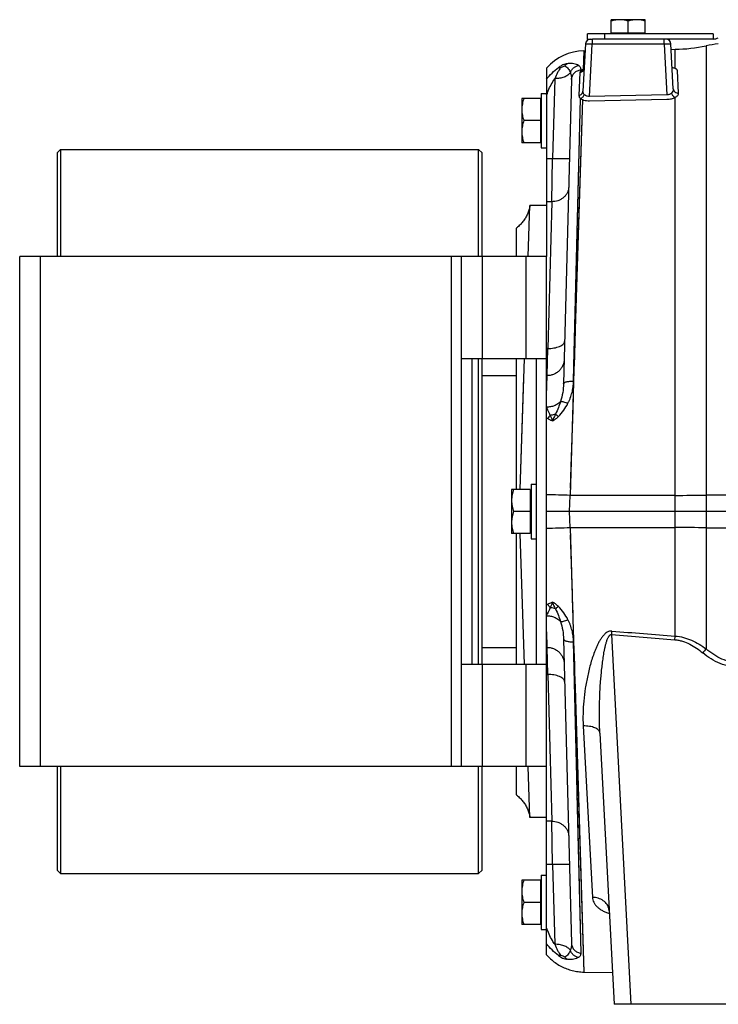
# Model space of a CAD drawing. Extents: x -1425 to 1181, y 8 to 1322.
# Tile 16 of 63: x -983 to -777, y 542 to 832. Entities that reach past the tile are written whole.
import ezdxf

# ---------------------------------------------------------------- set-up
doc = ezdxf.new("R2010")
doc.units = 0
doc.header["$LTSCALE"] = 65.395
for name, color, linetype in [('00164072_1', 7, 'CONTINUOUS'), ('00279921_1', 7, 'CONTINUOUS'), ('SG38_1', 7, 'CONTINUOUS')]:
    doc.layers.add(name, color=color, linetype=linetype)

msp = doc.modelspace()

# ---------------------------------------------------------------- linework, layer by layer
at = {"layer": '00164072_1', "color": 7, "linetype": 'CONTINUOUS'}
for p, q in [((-982.79, 612.48), (-982.79, 762.48)), ((-827.79, 762.48), (-982.79, 762.48)), ((-852.79, 612.48), (-852.79, 762.48)), ((-827.79, 718.17), (-827.79, 762.48)), ((-852.79, 732.48), (-827.79, 732.48)), ((-849.79, 732.48), (-849.79, 642.48)), ((-830.79, 642.48), (-830.79, 732.48)), ((-827.79, 612.48), (-827.79, 656.8)), ((-827.79, 642.48), (-852.79, 642.48)), ((-827.79, 612.48), (-982.79, 612.48))]:
    msp.add_line(p, q, dxfattribs=at)
at = {"layer": '00164072_1', "color": 9, "linetype": 'CONTINUOUS'}
for p, q in [((-976.79, 762.48), (-976.79, 612.48)), ((-855.79, 612.48), (-855.79, 762.48)), ((-846.79, 762.48), (-846.79, 732.48)), ((-833.79, 732.48), (-833.79, 762.48)), ((-846.79, 642.48), (-846.79, 612.48)), ((-833.79, 612.48), (-833.79, 642.48))]:
    msp.add_line(p, q, dxfattribs=at)
at = {"layer": '00279921_1', "color": 7, "linetype": 'CONTINUOUS'}
for p, q in [((-970.79, 793.98), (-971.79, 792.98)), ((-970.79, 793.98), (-970.79, 762.48)), ((-970.79, 793.98), (-847.79, 793.98)), ((-847.79, 762.48), (-847.79, 793.98)), ((-847.79, 793.98), (-846.79, 792.98)), ((-971.79, 792.98), (-971.79, 762.48)), ((-846.79, 762.48), (-846.79, 792.98)), ((-847.79, 642.48), (-847.79, 732.48)), ((-846.79, 642.48), (-846.79, 732.48)), ((-971.79, 612.48), (-971.79, 581.98)), ((-970.79, 612.48), (-970.79, 580.98)), ((-847.79, 580.98), (-847.79, 612.48)), ((-846.79, 581.98), (-846.79, 612.48)), ((-970.79, 580.98), (-971.79, 581.98)), ((-970.79, 580.98), (-847.79, 580.98)), ((-847.79, 580.98), (-846.79, 581.98))]:
    msp.add_line(p, q, dxfattribs=at)
at = {"layer": 'SG38_1', "color": 6, "linetype": 'CONTINUOUS'}
for p, q in [((-808.79, 828.18), (-808.79, 832.18)), ((-798.79, 832.18), (-808.79, 832.18)), ((-803.79, 828.18), (-803.79, 831.74)), ((-798.79, 828.18), (-798.79, 832.18)), ((-815.79, 826.48), (-815.79, 827.98)), ((-778.79, 827.98), (-815.79, 827.98)), ((-815.79, 826.48), (-814.87, 826.48)), ((-778.79, 826.48), (-814.33, 826.48)), ((-816.37, 825.06), (-817.1, 811.16)), ((-816.84, 823), (-816.48, 823.01)), ((-790.53, 811.85), (-791.22, 825.06)), ((-791.13, 823.45), (-789.98, 823.47)), ((-827.79, 817.96), (-827.79, 762.48)), ((-817.02, 817.36), (-817.02, 817.36)), ((-820.46, 814.62), (-822.81, 725.07)), ((-835.09, 808.98), (-835.09, 795.98)), ((-829.59, 808.98), (-835.09, 808.98)), ((-829.39, 810.48), (-829.39, 794.48)), ((-829.39, 810.48), (-827.79, 810.48)), ((-819.86, 725.84), (-817.85, 808.96)), ((-817.28, 808.66), (-819.86, 725.84)), ((-817.28, 808.66), (-819.06, 751.47)), ((-829.59, 802.48), (-834.51, 802.48)), ((-829.59, 795.98), (-835.09, 795.98)), ((-829.39, 794.48), (-827.79, 794.48)), ((-833.23, 762.48), (-832.71, 777.48)), ((-827.79, 777.48), (-832.71, 777.48)), ((-836.79, 770.82), (-836.79, 762.48)), ((-819.06, 751.47), (-819.72, 730.25)), ((-836.79, 732.48), (-836.79, 693.98)), ((-835.59, 693.98), (-834.26, 732.48)), ((-846.79, 727.48), (-836.79, 727.48)), ((-827.79, 727.48), (-827.62, 727.48)), ((-835.59, 693.98), (-834.45, 727.01)), ((-827.79, 656.8), (-827.79, 718.17)), ((-832.39, 695.48), (-832.39, 679.48)), ((-832.39, 695.48), (-830.79, 695.48)), ((-838.09, 693.98), (-838.09, 680.98)), ((-832.59, 693.98), (-838.09, 693.98)), ((-832.59, 687.48), (-837.51, 687.48)), ((-510.79, 687.48), (-827.79, 687.48)), ((-832.59, 680.98), (-838.09, 680.98)), ((-836.79, 680.98), (-836.79, 642.48)), ((-834.26, 642.48), (-835.59, 680.98)), ((-834.26, 642.48), (-835.59, 680.98)), ((-832.39, 679.48), (-830.79, 679.48)), ((-822.81, 649.9), (-820.46, 560.34)), ((-846.79, 647.48), (-836.79, 647.48)), ((-827.79, 647.48), (-827.62, 647.48)), ((-812.13, 622.3), (-807.95, 542.48)), ((-836.79, 612.48), (-836.79, 604.15)), ((-832.71, 597.48), (-833.23, 612.48)), ((-827.79, 557), (-827.79, 612.48)), ((-827.79, 597.48), (-832.71, 597.48)), ((-829.39, 580.48), (-829.39, 564.48)), ((-829.39, 580.48), (-827.79, 580.48)), ((-835.09, 578.98), (-835.09, 565.98)), ((-829.59, 578.98), (-835.09, 578.98)), ((-829.59, 572.48), (-834.51, 572.48)), ((-829.59, 565.98), (-835.09, 565.98)), ((-829.39, 564.48), (-827.79, 564.48)), ((-816.84, 551.96), (-808.44, 551.82)), ((-762.64, 542.48), (-807.95, 542.48))]:
    msp.add_line(p, q, dxfattribs=at)
at = {"layer": 'SG38_1', "color": 2, "linetype": 'CONTINUOUS'}
for p, q in [((-814.87, 826.48), (-814.86, 826.48)), ((-814.86, 826.48), (-814.37, 826.48)), ((-798.79, 828.18), (-808.79, 828.18)), ((-778.79, 827.98), (-778.79, 826.48)), ((-788.97, 810.57), (-789.34, 817.25)), ((-829.59, 808.98), (-829.59, 795.98)), ((-792.43, 810.06), (-815.18, 809.61)), ((-815.15, 808.32), (-792.41, 808.78)), ((-827.48, 735.46), (-827.79, 735.46)), ((-827.62, 727.46), (-827.48, 735.46)), ((-827.79, 721.52), (-827.62, 727.46)), ((-832.59, 693.98), (-832.59, 680.98)), ((-827.62, 647.51), (-827.79, 653.44)), ((-827.63, 647.81), (-827.63, 648.1)), ((-827.48, 639.5), (-827.62, 647.51)), ((-827.79, 639.5), (-827.48, 639.5)), ((-829.59, 578.98), (-829.59, 565.98))]:
    msp.add_line(p, q, dxfattribs=at)
at = {"layer": 'SG38_1', "color": 9, "linetype": 'CONTINUOUS'}
for p, q in [((-814.37, 826.48), (-814.37, 825.03)), ((-810.79, 827.98), (-810.79, 826.48)), ((-793.22, 825.03), (-793.22, 826.48)), ((-816.84, 823), (-817.01, 817.51)), ((-815.18, 809.61), (-814.37, 825.03)), ((-793.22, 825.03), (-814.37, 825.03)), ((-793.22, 825.03), (-792.43, 810.06)), ((-789.98, 817.81), (-789.98, 823.47)), ((-780.86, 824.47), (-780.86, 647.05)), ((-817.65, 817.24), (-817.64, 817.42)), ((-825.38, 814.83), (-826.07, 791.38)), ((-817.98, 816.69), (-818.28, 809.91)), ((-789.98, 650.83), (-789.98, 809.33)), ((-827.79, 791.38), (-826.07, 791.38)), ((-826.29, 778.63), (-826.07, 791.38)), ((-826.29, 778.63), (-827.79, 778.63)), ((-826.29, 778.63), (-827.48, 735.46)), ((-819.86, 725.77), (-820.9, 692.21)), ((-819.86, 725.77), (-820.11, 717.53)), ((-820.11, 717.53), (-820.37, 709.16)), ((-820.37, 709.16), (-820.64, 700.71)), ((-820.64, 700.71), (-820.83, 694.34)), ((-821.06, 687.48), (-820.9, 692.21)), ((-789.98, 692.23), (-820.9, 692.21)), ((-820.9, 682.76), (-821.06, 687.48)), ((-820.9, 682.76), (-819.86, 649.19)), ((-820.9, 682.76), (-789.98, 682.74)), ((-820.83, 680.63), (-820.57, 672.13)), ((-819.99, 653.3), (-819.86, 649.19)), ((-819.86, 649.13), (-819.79, 646.85)), ((-819.86, 649.13), (-816.84, 551.96)), ((-817.64, 557.55), (-819.86, 649.13)), ((-802.96, 542.48), (-808.66, 651.26)), ((-819.44, 631.69), (-819.7, 642.49)), ((-827.48, 639.5), (-826.29, 596.34)), ((-818.68, 600.27), (-819.44, 631.69)), ((-819.23, 629.12), (-819.04, 622.75)), ((-817.04, 624.37), (-814.3, 573.94)), ((-819.04, 622.75), (-816.84, 551.96)), ((-818.11, 576.73), (-818.68, 600.27)), ((-826.29, 596.34), (-827.79, 596.34)), ((-826.07, 583.59), (-826.29, 596.34)), ((-826.07, 583.59), (-827.79, 583.59)), ((-826.07, 583.59), (-825.38, 560.13)), ((-817.74, 561.33), (-818.11, 576.73))]:
    msp.add_line(p, q, dxfattribs=at)
at = {"layer": 'SG38_1', "color": 6, "linetype": 'CONTINUOUS'}
for points in [[(-816.95, 817.42), (-816.97, 817.41), (-816.98, 817.39), (-817, 817.38), (-817.01, 817.37), (-817.01, 817.36), (-817.02, 817.36)], [(-816.74, 818.02), (-816.74, 817.98), (-816.75, 817.92), (-816.76, 817.85), (-816.77, 817.8), (-816.79, 817.74), (-816.8, 817.69), (-816.82, 817.64), (-816.84, 817.6), (-816.86, 817.56), (-816.88, 817.53), (-816.9, 817.5), (-816.92, 817.47), (-816.94, 817.45), (-816.95, 817.42)], [(-819.86, 725.84), (-819.75, 730.28), (-817.85, 808.96)], [(-832.71, 777.48), (-832.73, 777.41), (-832.78, 777.1), (-832.85, 776.78), (-832.92, 776.47), (-833, 776.16), (-833.1, 775.86), (-833.2, 775.55), (-833.32, 775.25), (-833.44, 774.96), (-833.57, 774.67), (-833.71, 774.38), (-833.87, 774.1), (-834.03, 773.82), (-834.19, 773.55), (-834.37, 773.28), (-834.56, 773.02), (-834.75, 772.77), (-834.95, 772.52), (-835.16, 772.28), (-835.38, 772.04), (-835.61, 771.81), (-835.84, 771.59), (-836.08, 771.38), (-836.32, 771.18), (-836.58, 770.98), (-836.79, 770.82)], [(-836.79, 604.15), (-836.58, 603.99), (-836.32, 603.79), (-836.08, 603.58), (-835.84, 603.37), (-835.61, 603.15), (-835.38, 602.92), (-835.16, 602.69), (-834.95, 602.45), (-834.75, 602.2), (-834.56, 601.94), (-834.37, 601.68), (-834.19, 601.42), (-834.03, 601.14), (-833.87, 600.87), (-833.71, 600.59), (-833.57, 600.3), (-833.44, 600.01), (-833.32, 599.71), (-833.2, 599.41), (-833.1, 599.11), (-833, 598.8), (-832.92, 598.49), (-832.85, 598.18), (-832.78, 597.87), (-832.73, 597.55), (-832.71, 597.48)], [(-809.52, 570.48), (-809.52, 570.48), (-809.53, 570.49), (-809.53, 570.49), (-809.53, 570.48), (-809.51, 570.47), (-809.5, 570.44), (-809.48, 570.4), (-809.46, 570.34), (-809.44, 570.27), (-809.42, 570.19), (-809.4, 570.1), (-809.39, 570.01)], [(-809.41, 570.37), (-809.43, 570.39), (-809.46, 570.42), (-809.49, 570.45), (-809.51, 570.47), (-809.52, 570.48)], [(-827.79, 557), (-827.54, 556.72), (-827.24, 556.41), (-826.93, 556.11), (-826.62, 555.82), (-826.3, 555.54), (-825.97, 555.26), (-825.63, 555), (-825.28, 554.74), (-824.93, 554.5), (-824.57, 554.27), (-824.2, 554.04), (-823.83, 553.83), (-823.45, 553.63), (-823.06, 553.44), (-822.67, 553.25), (-822.28, 553.09), (-821.88, 552.93), (-821.47, 552.78), (-821.07, 552.65), (-820.66, 552.52), (-820.24, 552.41), (-819.82, 552.32), (-819.4, 552.23), (-818.98, 552.15), (-818.55, 552.09), (-818.13, 552.04), (-817.7, 552), (-817.27, 551.98), (-816.84, 551.96)]]:
    msp.add_lwpolyline(points, dxfattribs=at)
at = {"layer": 'SG38_1', "color": 9, "linetype": 'CONTINUOUS'}
for points in [[(-820.57, 672.13), (-820.37, 665.8), (-820.31, 663.7), (-820.24, 661.61), (-820.18, 659.52), (-820.11, 657.44), (-820.05, 655.36), (-819.99, 653.3)], [(-819.7, 642.49), (-819.76, 644.69), (-819.81, 646.91), (-819.86, 649.13)], [(-819.79, 646.85), (-819.64, 642.33), (-819.57, 640.09), (-819.5, 637.86), (-819.44, 635.65), (-819.23, 629.12)]]:
    msp.add_lwpolyline(points, dxfattribs=at)
at = {"layer": 'SG38_1', "color": 2, "linetype": 'CONTINUOUS'}
for points in [[(-827.69, 650.11), (-827.7, 650.46), (-827.72, 650.82), (-827.75, 652.05)], [(-827.65, 648.69), (-827.66, 648.93), (-827.67, 649.2), (-827.68, 649.48), (-827.69, 650.11)], [(-827.63, 648.1), (-827.64, 648.28), (-827.65, 648.69)]]:
    msp.add_lwpolyline(points, dxfattribs=at)
at = {"layer": 'SG38_1', "color": 6, "linetype": 'CONTINUOUS'}
for centre, radius, start, end in [((-814.87, 824.98), 1.5, 90, 177), ((-816.58, 808.01), 15, 91, 138.4053), ((-790.86, 873.46), 50, 271, 281.5308), ((-770.87, 775.48), 50, 97.3856, 101.5308)]:
    msp.add_arc(centre, radius, start, end, dxfattribs=at)
at = {"layer": 'SG38_1', "color": 2, "linetype": 'CONTINUOUS'}
for centre, radius, start, end in [((-792.72, 824.98), 1.5, 3, 89.9995), ((-778.79, 829.48), 3, 270, 300), ((-815.44, 811.66), 6.05, 103.6827, 105.026), ((-822.71, 711.85), 5.61, 135.7095, 148.2323), ((-817.29, 566.64), 12.03, 234.1254, 241.1488)]:
    msp.add_arc(centre, radius, start, end, dxfattribs=at)
at = {"layer": 'SG38_1', "color": 9, "linetype": 'CONTINUOUS'}
for centre, radius, start, end in [((-817.58, 732), 19.84, 239.0085, 240.0562), ((-834.05, 316.84), 375.6, 87.9937, 89.0457), ((-790.77, 2088.6), 1396.37, 270.03238, 270.40668), ((-770.88, -721.46), 1413.76, 89.99936, 90.40442), ((-834.7, 1083.16), 400.64, 270.9872, 271.9735), ((-790.83, -727.81), 1410.55, 89.5952, 89.96574), ((-770.93, 2082.1), 1399.43, 269.5935, 270.00271), ((-817.51, 642.86), 19.97, 119.9437, 120.9844), ((-409.35, 5595.23), 4959.03, 265.38241, 265.59784), ((-411.37, 5404.93), 4770.23, 265.22259, 265.4466), ((-673.03, 555.04), 141.75, 139.5259, 140.1523), ((-812.92, 569.82), 3.53, 10.8411, 11.1398), ((-812.92, 569.82), 3.53, 9.315, 10.8415), ((-812.91, 569.83), 3.52, 3.0043, 10.8404)]:
    msp.add_arc(centre, radius, start, end, dxfattribs=at)
at = {"layer": 'SG38_1', "color": 6, "linetype": 'CONTINUOUS'}
for points, knots in [([(-806.29, 832.18), (-806.72, 832.18), (-807.57, 832.1), (-808.39, 831.87), (-808.79, 831.74)], [0, 0, 0, 0, 0.49812, 1, 1, 1, 1]), ([(-803.79, 831.74), (-804.2, 831.87), (-805.02, 832.1), (-805.87, 832.18), (-806.29, 832.18)], [0, 0, 0, 0, 0.50188, 1, 1, 1, 1]), ([(-801.29, 832.18), (-801.72, 832.18), (-802.57, 832.1), (-803.39, 831.87), (-803.79, 831.74)], [0, 0, 0, 0, 0.49812, 1, 1, 1, 1]), ([(-798.79, 831.74), (-799.2, 831.87), (-800.02, 832.1), (-800.87, 832.18), (-801.29, 832.18)], [0, 0, 0, 0, 0.50188, 1, 1, 1, 1]), ([(-834.51, 808.98), (-834.69, 808.46), (-834.98, 807.39), (-835.09, 806.28), (-835.09, 805.73)], [0, 0, 0, 0, 0.501883, 1, 1, 1, 1]), ([(-835.09, 805.73), (-835.09, 805.18), (-834.98, 804.08), (-834.69, 803.01), (-834.51, 802.48)], [0, 0, 0, 0, 0.498117, 1, 1, 1, 1]), ([(-834.51, 802.48), (-834.69, 801.96), (-834.98, 800.89), (-835.09, 799.78), (-835.09, 799.23)], [0, 0, 0, 0, 0.501883, 1, 1, 1, 1]), ([(-835.09, 799.23), (-835.09, 798.68), (-834.98, 797.58), (-834.69, 796.51), (-834.51, 795.98)], [0, 0, 0, 0, 0.498117, 1, 1, 1, 1]), ([(-837.51, 693.98), (-837.69, 693.46), (-837.98, 692.39), (-838.09, 691.28), (-838.09, 690.73)], [0, 0, 0, 0, 0.501883, 1, 1, 1, 1]), ([(-838.09, 690.73), (-838.09, 690.18), (-837.98, 689.08), (-837.69, 688.01), (-837.51, 687.48)], [0, 0, 0, 0, 0.498117, 1, 1, 1, 1]), ([(-837.51, 687.48), (-837.69, 686.96), (-837.98, 685.89), (-838.09, 684.78), (-838.09, 684.23)], [0, 0, 0, 0, 0.501883, 1, 1, 1, 1]), ([(-838.09, 684.23), (-838.09, 683.68), (-837.98, 682.58), (-837.69, 681.51), (-837.51, 680.98)], [0, 0, 0, 0, 0.498117, 1, 1, 1, 1]), ([(-834.51, 578.98), (-834.69, 578.46), (-834.98, 577.39), (-835.09, 576.28), (-835.09, 575.73)], [0, 0, 0, 0, 0.501883, 1, 1, 1, 1]), ([(-835.09, 575.73), (-835.09, 575.18), (-834.98, 574.08), (-834.69, 573.01), (-834.51, 572.48)], [0, 0, 0, 0, 0.498117, 1, 1, 1, 1]), ([(-834.51, 572.48), (-834.69, 571.96), (-834.98, 570.89), (-835.09, 569.78), (-835.09, 569.23)], [0, 0, 0, 0, 0.501883, 1, 1, 1, 1]), ([(-835.09, 569.23), (-835.09, 568.68), (-834.98, 567.58), (-834.69, 566.51), (-834.51, 565.98)], [0, 0, 0, 0, 0.498117, 1, 1, 1, 1])]:
    msp.add_open_spline(points, degree=3, knots=knots, dxfattribs=at)
at = {"layer": 'SG38_1', "color": 9, "linetype": 'CONTINUOUS'}
for points, knots in [([(-816.37, 825.06), (-816.37, 825.06), (-816.36, 825.06), (-816.36, 825.07), (-816.34, 825.07), (-816.32, 825.07), (-816.28, 825.07), (-816.21, 825.08), (-816.13, 825.08), (-816.03, 825.08), (-815.91, 825.08), (-815.73, 825.07), (-815.47, 825.07), (-815.12, 825.06), (-814.75, 825.05), (-814.5, 825.04), (-814.37, 825.03)], [0, 0, 0, 0, 0.001768, 0.005606, 0.01175, 0.020233, 0.044187, 0.077294, 0.119255, 0.169676, 0.228076, 0.293898, 0.445218, 0.617845, 0.805164, 1, 1, 1, 1]), ([(-793.22, 825.03), (-793.09, 825.04), (-792.83, 825.05), (-792.46, 825.06), (-792.12, 825.07), (-791.86, 825.07), (-791.68, 825.08), (-791.56, 825.08), (-791.46, 825.08), (-791.38, 825.08), (-791.31, 825.07), (-791.27, 825.07), (-791.24, 825.07), (-791.23, 825.07), (-791.22, 825.06), (-791.22, 825.06), (-791.22, 825.06)], [0, 0, 0, 0, 0.194836, 0.382156, 0.554782, 0.706102, 0.771924, 0.830325, 0.880745, 0.922707, 0.955814, 0.979767, 0.98825, 0.994394, 0.998232, 1, 1, 1, 1]), ([(-827.79, 814.68), (-827.3, 815.32), (-826.24, 816.54), (-825, 817.6), (-824.34, 818.08)], [0, 0, 0, 0, 0.498299, 1, 1, 1, 1]), ([(-823.73, 818.07), (-823.87, 817.85), (-824.16, 817.38), (-824.73, 816.32), (-825.13, 815.44), (-825.38, 814.83)], [0, 0, 0, 0, 0.212231, 0.453259, 1, 1, 1, 1]), ([(-822.41, 818.63), (-822.23, 818.52), (-821.88, 818.25), (-821.3, 817.6), (-820.98, 817.01), (-820.81, 816.6)], [0, 0, 0, 0, 0.246364, 0.496164, 1, 1, 1, 1]), ([(-818.41, 818.69), (-818.6, 818.81), (-819.04, 819.02), (-819.8, 819.22), (-820.71, 819.31), (-821.36, 819.27), (-821.71, 819.22)], [0, 0, 0, 0, 0.195731, 0.424522, 0.690481, 1, 1, 1, 1]), ([(-820.81, 816.6), (-820.72, 816.86), (-820.47, 817.37), (-819.92, 818), (-819.22, 818.46), (-818.68, 818.64), (-818.41, 818.69)], [0, 0, 0, 0, 0.25084, 0.502458, 0.752754, 1, 1, 1, 1]), ([(-820.46, 814.62), (-820.46, 814.98), (-820.29, 815.69), (-819.67, 816.6), (-818.74, 817.22), (-818.01, 817.4), (-817.64, 817.42)], [0, 0, 0, 0, 0.24539, 0.493397, 0.745209, 1, 1, 1, 1]), ([(-817.64, 817.42), (-817.64, 817.53), (-817.67, 817.78), (-817.82, 818.12), (-818.07, 818.43), (-818.29, 818.61), (-818.41, 818.69)], [0, 0, 0, 0, 0.229746, 0.463433, 0.715982, 1, 1, 1, 1]), ([(-817.98, 816.69), (-817.79, 816.72), (-817.39, 816.86), (-817.08, 817.15), (-816.97, 817.33)], [0, 0, 0, 0, 0.490866, 1, 1, 1, 1]), ([(-817.65, 817.24), (-817.75, 817.17), (-817.9, 817), (-817.98, 816.78), (-817.98, 816.69)], [0, 0, 0, 0, 0.557774, 1, 1, 1, 1]), ([(-816.97, 817.33), (-816.9, 817.42), (-816.8, 817.63), (-816.75, 817.86), (-816.74, 817.97)], [0, 0, 0, 0, 0.51379, 1, 1, 1, 1]), ([(-827.79, 809.94), (-827.65, 810.38), (-827.03, 812.09), (-826.16, 813.72), (-825.38, 814.83)], [0, 0, 0, 0, 0.255794, 1, 1, 1, 1]), ([(-820.81, 816.6), (-821.02, 816.32), (-821.43, 815.94), (-822.08, 815.54), (-822.88, 815.18), (-823.99, 814.89), (-824.91, 814.82), (-825.38, 814.83)], [0, 0, 0, 0, 0.205831, 0.324479, 0.452125, 0.724579, 1, 1, 1, 1]), ([(-820.81, 816.6), (-820.75, 816.45), (-820.64, 816.13), (-820.49, 815.47), (-820.46, 814.96), (-820.46, 814.62)], [0, 0, 0, 0, 0.24545, 0.493337, 1, 1, 1, 1]), ([(-790.53, 811.85), (-790.52, 811.62), (-790.6, 811.14), (-790.88, 810.75), (-791.06, 810.58)], [0, 0, 0, 0, 0.481783, 1, 1, 1, 1]), ([(-818.28, 809.91), (-818.29, 809.82), (-818.28, 809.65), (-818.2, 809.41), (-818.05, 809.17), (-817.92, 809.03), (-817.85, 808.96)], [0, 0, 0, 0, 0.232398, 0.466093, 0.716173, 1, 1, 1, 1]), ([(-818.28, 809.91), (-818.13, 809.93), (-817.82, 810.04), (-817.5, 810.28), (-817.3, 810.53), (-817.16, 810.79), (-817.1, 811.01), (-817.1, 811.16)], [0, 0, 0, 0, 0.253703, 0.514037, 0.642219, 0.766771, 1, 1, 1, 1]), ([(-816.74, 810.2), (-816.8, 810.27), (-816.91, 810.41), (-817.04, 810.65), (-817.1, 810.9), (-817.1, 811.07), (-817.1, 811.16)], [0, 0, 0, 0, 0.266297, 0.512883, 0.753701, 1, 1, 1, 1]), ([(-789.98, 809.33), (-789.83, 809.41), (-789.55, 809.58), (-789.21, 809.89), (-789.04, 810.18), (-788.98, 810.41), (-788.97, 810.52), (-788.97, 810.57)], [0, 0, 0, 0, 0.314402, 0.579756, 0.802668, 0.903246, 1, 1, 1, 1]), ([(-826.07, 791.38), (-825.77, 791.37), (-825.15, 791.35), (-824.24, 791.34), (-823.5, 791.33), (-822.93, 791.33), (-822.55, 791.33), (-822.21, 791.34), (-821.9, 791.34), (-821.65, 791.35), (-821.44, 791.36), (-821.28, 791.37), (-821.17, 791.39), (-821.11, 791.4), (-821.08, 791.41), (-821.07, 791.42), (-821.07, 791.42)], [0, 0, 0, 0, 0.181577, 0.367284, 0.54598, 0.628872, 0.705523, 0.774623, 0.835185, 0.886412, 0.927941, 0.959621, 0.98172, 0.994732, 0.998159, 1, 1, 1, 1]), ([(-821.29, 782.92), (-821.3, 782.65), (-821.37, 782.1), (-821.66, 781.29), (-822.13, 780.52), (-822.79, 779.83), (-823.58, 779.28), (-824.73, 778.77), (-825.68, 778.62), (-826.29, 778.63)], [0, 0, 0, 0, 0.110068, 0.227538, 0.35184, 0.481606, 0.614519, 0.747515, 1, 1, 1, 1]), ([(-827.48, 735.46), (-827.18, 735.46), (-826.57, 735.47), (-825.65, 735.57), (-824.78, 735.76), (-823.99, 736.03), (-823.34, 736.37), (-822.85, 736.77), (-822.56, 737.21), (-822.48, 737.52), (-822.48, 737.66)], [0, 0, 0, 0, 0.15375, 0.311913, 0.466829, 0.610437, 0.736219, 0.84117, 0.927039, 1, 1, 1, 1]), ([(-822.62, 732.32), (-822.63, 732.02), (-822.7, 731.41), (-822.98, 730.5), (-823.46, 729.62), (-824.11, 728.85), (-824.9, 728.22), (-825.78, 727.77), (-826.7, 727.51), (-827.32, 727.46), (-827.62, 727.46)], [0, 0, 0, 0, 0.11685, 0.240443, 0.368975, 0.500121, 0.631251, 0.759737, 0.883254, 1, 1, 1, 1]), ([(-822.81, 725.07), (-822.83, 724.2), (-823.01, 722.44), (-823.41, 720.73), (-823.69, 719.88)], [0, 0, 0, 0, 0.49413, 1, 1, 1, 1]), ([(-822.81, 725.07), (-822.81, 725.09), (-822.8, 725.15), (-822.75, 725.23), (-822.68, 725.31), (-822.53, 725.42), (-822.29, 725.54), (-821.92, 725.65), (-821.48, 725.74), (-820.98, 725.8), (-820.43, 725.84), (-820.05, 725.84), (-819.86, 725.84)], [0, 0, 0, 0, 0.026035, 0.054648, 0.087746, 0.126444, 0.22229, 0.342834, 0.48552, 0.646177, 0.819615, 1, 1, 1, 1]), ([(-821.51, 719.32), (-821.37, 719.57), (-821.14, 720.08), (-820.82, 720.87), (-820.55, 721.67), (-820.24, 722.75), (-820.03, 723.84), (-819.91, 724.95), (-819.87, 725.5), (-819.86, 725.78)], [0, 0, 0, 0, 0.126709, 0.252834, 0.378432, 0.50354, 0.752415, 0.876361, 1, 1, 1, 1]), ([(-819.86, 725.77), (-819.86, 725.78), (-819.87, 725.8), (-819.87, 725.83), (-819.86, 725.84)], [0, 0, 0, 0, 0.504777, 1, 1, 1, 1]), ([(-823.69, 719.88), (-823.92, 719.6), (-824.49, 719.1), (-825.52, 718.56), (-826.64, 718.24), (-827.41, 718.17), (-827.79, 718.17)], [0, 0, 0, 0, 0.239376, 0.493734, 0.751563, 1, 1, 1, 1]), ([(-823.69, 719.88), (-823.88, 719.26), (-824.34, 717.99), (-824.87, 716.75), (-825.16, 716.11)], [0, 0, 0, 0, 0.483086, 1, 1, 1, 1]), ([(-824.35, 715.4), (-823.77, 715.97), (-822.72, 717.22), (-821.88, 718.6), (-821.51, 719.32)], [0, 0, 0, 0, 0.501599, 1, 1, 1, 1]), ([(-823.69, 719.88), (-823.63, 719.89), (-823.51, 719.88), (-823.21, 719.84), (-822.77, 719.74), (-822.16, 719.56), (-821.73, 719.41), (-821.51, 719.32)], [0, 0, 0, 0, 0.073269, 0.164168, 0.394663, 0.679042, 1, 1, 1, 1]), ([(-827.79, 717.97), (-827.7, 717.79), (-827.34, 717.06), (-826.98, 716.33), (-826.73, 715.76)], [0, 0, 0, 0, 0.247154, 1, 1, 1, 1]), ([(-825.16, 716.11), (-825.28, 716.07), (-825.79, 715.91), (-826.32, 715.81), (-826.73, 715.76)], [0, 0, 0, 0, 0.243902, 1, 1, 1, 1]), ([(-824.35, 659.57), (-824.61, 659.82), (-825.02, 660.18), (-825.6, 660.57), (-825.9, 660.72), (-826.04, 660.78)], [0, 0, 0, 0, 0.524809, 0.774247, 1, 1, 1, 1]), ([(-825.16, 658.85), (-825.23, 659.01), (-825.39, 659.33), (-825.63, 659.8), (-825.82, 660.2), (-825.95, 660.53), (-826.01, 660.7), (-826.04, 660.78)], [0, 0, 0, 0, 0.248135, 0.497339, 0.747935, 0.873802, 1, 1, 1, 1]), ([(-826.73, 659.2), (-826.81, 659.01), (-827.16, 658.27), (-827.52, 657.54), (-827.79, 656.99)], [0, 0, 0, 0, 0.251452, 1, 1, 1, 1]), ([(-825.16, 658.85), (-825.28, 658.9), (-825.79, 659.05), (-826.32, 659.15), (-826.73, 659.2)], [0, 0, 0, 0, 0.238654, 1, 1, 1, 1]), ([(-824.35, 659.57), (-824.42, 659.5), (-824.69, 659.27), (-824.96, 659.03), (-825.16, 658.85)], [0, 0, 0, 0, 0.275527, 1, 1, 1, 1]), ([(-825.16, 658.85), (-824.87, 658.22), (-824.34, 656.98), (-823.88, 655.7), (-823.69, 655.08)], [0, 0, 0, 0, 0.516915, 1, 1, 1, 1]), ([(-821.51, 655.65), (-821.88, 656.36), (-822.72, 657.75), (-823.77, 659), (-824.35, 659.57)], [0, 0, 0, 0, 0.498397, 1, 1, 1, 1]), ([(-827.79, 656.8), (-827.41, 656.8), (-826.64, 656.73), (-825.52, 656.41), (-824.49, 655.87), (-823.92, 655.36), (-823.69, 655.08)], [0, 0, 0, 0, 0.248437, 0.506266, 0.760624, 1, 1, 1, 1]), ([(-823.69, 655.08), (-823.63, 655.08), (-823.51, 655.08), (-823.21, 655.12), (-822.77, 655.22), (-822.16, 655.4), (-821.73, 655.56), (-821.51, 655.65)], [0, 0, 0, 0, 0.07327, 0.164169, 0.394663, 0.679042, 1, 1, 1, 1]), ([(-823.69, 655.08), (-823.41, 654.24), (-823.01, 652.52), (-822.83, 650.77), (-822.81, 649.9)], [0, 0, 0, 0, 0.50587, 1, 1, 1, 1]), ([(-819.86, 649.19), (-819.87, 649.47), (-819.91, 650.02), (-820.03, 651.13), (-820.24, 652.22), (-820.55, 653.3), (-820.82, 654.1), (-821.14, 654.88), (-821.38, 655.39), (-821.51, 655.65)], [0, 0, 0, 0, 0.123639, 0.247582, 0.496455, 0.621564, 0.747161, 0.873289, 1, 1, 1, 1]), ([(-808.57, 652.3), (-808.74, 652.31), (-809.08, 652.3), (-809.58, 652.17), (-810.04, 651.94), (-810.58, 651.55), (-811.17, 650.95), (-811.77, 650.15), (-812.29, 649.31), (-812.74, 648.43), (-813.16, 647.54), (-813.66, 646.33), (-814.22, 644.8), (-814.79, 642.94), (-815.29, 641.07), (-815.73, 639.2), (-816.1, 637.33), (-816.52, 634.84), (-816.91, 631.74), (-817.13, 628.04), (-817.11, 625.58), (-817.04, 624.37)], [0, 0, 0, 0, 0.016657, 0.033263, 0.049792, 0.066241, 0.098903, 0.131388, 0.163735, 0.195967, 0.228096, 0.26013, 0.323919, 0.387351, 0.450423, 0.513125, 0.575444, 0.637369, 0.75997, 0.880858, 1, 1, 1, 1]), ([(-808.66, 651.26), (-808.65, 651.35), (-808.62, 651.7), (-808.59, 652.04), (-808.57, 652.3)], [0, 0, 0, 0, 0.252664, 1, 1, 1, 1]), ([(-822.81, 649.9), (-822.81, 649.87), (-822.8, 649.81), (-822.75, 649.73), (-822.68, 649.65), (-822.53, 649.55), (-822.28, 649.43), (-821.92, 649.32), (-821.48, 649.23), (-820.97, 649.16), (-820.43, 649.13), (-820.05, 649.13), (-819.86, 649.13)], [0, 0, 0, 0, 0.026053, 0.054678, 0.087782, 0.126483, 0.222331, 0.342876, 0.48556, 0.646212, 0.819637, 1, 1, 1, 1]), ([(-819.86, 649.13), (-819.87, 649.14), (-819.86, 649.16), (-819.86, 649.18), (-819.86, 649.19)], [0, 0, 0, 0, 0.496666, 1, 1, 1, 1]), ([(-812.13, 622.3), (-812.2, 623.53), (-812.28, 625.98), (-812.28, 629.68), (-812.17, 633.38), (-811.99, 636.47), (-811.79, 638.95), (-811.61, 640.81), (-811.4, 642.67), (-811.19, 644.21), (-811, 645.45), (-810.84, 646.37), (-810.65, 647.29), (-810.48, 648.06), (-810.32, 648.66), (-810.19, 649.12), (-810.05, 649.56), (-809.89, 650), (-809.73, 650.36), (-809.57, 650.64), (-809.45, 650.84), (-809.3, 651.02), (-809.12, 651.18), (-808.9, 651.28), (-808.74, 651.28), (-808.66, 651.26)], [0, 0, 0, 0, 0.12341, 0.24733, 0.371732, 0.496583, 0.559167, 0.62185, 0.684629, 0.747499, 0.778968, 0.810458, 0.841971, 0.873504, 0.88928, 0.905062, 0.920851, 0.936647, 0.952451, 0.960361, 0.968277, 0.976199, 0.984129, 0.992062, 1, 1, 1, 1]), ([(-790.07, 649.75), (-790.06, 649.84), (-790.03, 650.2), (-790.01, 650.56), (-789.98, 650.83)], [0, 0, 0, 0, 0.25302, 1, 1, 1, 1]), ([(-790.07, 649.75), (-789.69, 649.72), (-788.93, 649.61), (-787.45, 649.24), (-785.67, 648.5), (-783.68, 647.3), (-782.46, 646.36), (-781.86, 645.86)], [0, 0, 0, 0, 0.124044, 0.248302, 0.497528, 0.748169, 1, 1, 1, 1]), ([(-789.98, 650.83), (-789.15, 650.77), (-787.5, 650.49), (-785.14, 649.64), (-782.92, 648.47), (-781.53, 647.54), (-780.86, 647.05)], [0, 0, 0, 0, 0.249854, 0.499817, 0.749877, 1, 1, 1, 1]), ([(-827.62, 647.51), (-827.32, 647.51), (-826.7, 647.45), (-825.78, 647.19), (-824.9, 646.74), (-824.11, 646.11), (-823.46, 645.34), (-822.98, 644.47), (-822.7, 643.56), (-822.63, 642.94), (-822.62, 642.64)], [0, 0, 0, 0, 0.116747, 0.240265, 0.368752, 0.499882, 0.631027, 0.759558, 0.88315, 1, 1, 1, 1]), ([(-770.87, 642.93), (-771.78, 642.93), (-773.62, 643.13), (-776.25, 643.98), (-778.69, 645.31), (-780.17, 646.44), (-780.86, 647.05)], [0, 0, 0, 0, 0.24847, 0.497687, 0.748143, 1, 1, 1, 1]), ([(-770.87, 641.58), (-771.87, 641.58), (-773.88, 641.78), (-776.77, 642.67), (-779.46, 644.04), (-781.09, 645.22), (-781.86, 645.86)], [0, 0, 0, 0, 0.249963, 0.499948, 0.749963, 1, 1, 1, 1]), ([(-822.48, 637.3), (-822.48, 637.45), (-822.56, 637.76), (-822.85, 638.19), (-823.34, 638.59), (-823.99, 638.94), (-824.78, 639.21), (-825.65, 639.4), (-826.57, 639.5), (-827.18, 639.51), (-827.48, 639.5)], [0, 0, 0, 0, 0.072961, 0.15883, 0.26378, 0.389561, 0.533168, 0.688085, 0.846249, 1, 1, 1, 1]), ([(-812.13, 622.3), (-812.14, 622.38), (-812.16, 622.53), (-812.27, 622.83), (-812.54, 623.19), (-813.02, 623.55), (-813.63, 623.86), (-814.37, 624.11), (-815.2, 624.28), (-816.1, 624.37), (-816.72, 624.38), (-817.04, 624.37)], [0, 0, 0, 0, 0.038885, 0.079019, 0.166904, 0.269781, 0.389571, 0.525505, 0.675082, 0.834685, 1, 1, 1, 1]), ([(-826.29, 596.34), (-825.68, 596.34), (-824.73, 596.19), (-823.58, 595.68), (-822.79, 595.13), (-822.13, 594.45), (-821.66, 593.68), (-821.37, 592.86), (-821.3, 592.31), (-821.29, 592.05)], [0, 0, 0, 0, 0.252485, 0.385481, 0.518394, 0.64816, 0.772462, 0.889932, 1, 1, 1, 1]), ([(-821.07, 583.55), (-821.07, 583.55), (-821.08, 583.56), (-821.11, 583.57), (-821.17, 583.58), (-821.28, 583.59), (-821.44, 583.6), (-821.65, 583.61), (-821.9, 583.62), (-822.21, 583.63), (-822.55, 583.63), (-822.93, 583.63), (-823.5, 583.63), (-824.24, 583.63), (-825.15, 583.61), (-825.77, 583.6), (-826.07, 583.59)], [0, 0, 0, 0, 0.001841, 0.005268, 0.018279, 0.040378, 0.072057, 0.113586, 0.164813, 0.225375, 0.294475, 0.371126, 0.454018, 0.632715, 0.818422, 1, 1, 1, 1]), ([(-814.3, 573.94), (-814.29, 573.69), (-814.21, 573.2), (-813.93, 572.48), (-813.51, 571.8), (-812.93, 571.16), (-812.22, 570.57), (-811.37, 570.03), (-810.41, 569.56), (-809.71, 569.3), (-809.35, 569.18)], [0, 0, 0, 0, 0.100903, 0.204478, 0.3136, 0.430619, 0.557204, 0.694266, 0.842039, 1, 1, 1, 1]), ([(-809.45, 570.5), (-809.5, 570.74), (-809.65, 571.22), (-810.01, 571.88), (-810.5, 572.48), (-811.33, 573.17), (-812.6, 573.78), (-813.73, 573.94), (-814.3, 573.94)], [0, 0, 0, 0, 0.114431, 0.231136, 0.351069, 0.474742, 0.732205, 1, 1, 1, 1]), ([(-825.38, 560.13), (-825.64, 560.5), (-826.63, 562.03), (-827.37, 563.72), (-827.79, 565.03)], [0, 0, 0, 0, 0.245459, 1, 1, 1, 1]), ([(-824.34, 556.89), (-825, 557.36), (-826.24, 558.42), (-827.3, 559.65), (-827.79, 560.29)], [0, 0, 0, 0, 0.501699, 1, 1, 1, 1]), ([(-820.81, 558.37), (-821.03, 558.66), (-821.46, 559.06), (-822.14, 559.46), (-822.95, 559.81), (-824.04, 560.08), (-824.94, 560.14), (-825.38, 560.13)], [0, 0, 0, 0, 0.216533, 0.338933, 0.468421, 0.737306, 1, 1, 1, 1]), ([(-825.38, 560.13), (-825.13, 559.52), (-824.73, 558.65), (-824.16, 557.58), (-823.87, 557.11), (-823.73, 556.9)], [0, 0, 0, 0, 0.546741, 0.787769, 1, 1, 1, 1]), ([(-820.46, 560.34), (-820.46, 560), (-820.49, 559.49), (-820.64, 558.83), (-820.75, 558.52), (-820.81, 558.37)], [0, 0, 0, 0, 0.506687, 0.754562, 1, 1, 1, 1]), ([(-820.46, 560.34), (-820.46, 559.99), (-820.29, 559.27), (-819.67, 558.37), (-818.74, 557.74), (-818.01, 557.57), (-817.64, 557.55)], [0, 0, 0, 0, 0.245393, 0.4934, 0.74521, 1, 1, 1, 1]), ([(-820.81, 558.37), (-820.98, 557.96), (-821.3, 557.37), (-821.88, 556.72), (-822.23, 556.45), (-822.41, 556.33)], [0, 0, 0, 0, 0.503835, 0.753637, 1, 1, 1, 1]), ([(-818.41, 556.28), (-818.6, 556.16), (-819.04, 555.95), (-819.8, 555.74), (-820.71, 555.66), (-821.36, 555.7), (-821.71, 555.74)], [0, 0, 0, 0, 0.195737, 0.424524, 0.69053, 1, 1, 1, 1]), ([(-818.41, 556.28), (-818.68, 556.33), (-819.22, 556.5), (-819.92, 556.96), (-820.47, 557.6), (-820.72, 558.1), (-820.81, 558.37)], [0, 0, 0, 0, 0.247247, 0.497543, 0.749161, 1, 1, 1, 1]), ([(-818.41, 556.28), (-818.29, 556.36), (-818.07, 556.53), (-817.82, 556.85), (-817.67, 557.19), (-817.64, 557.43), (-817.64, 557.55)], [0, 0, 0, 0, 0.284001, 0.536561, 0.770259, 1, 1, 1, 1])]:
    msp.add_open_spline(points, degree=3, knots=knots, dxfattribs=at)
at = {"layer": 'SG38_1', "color": 2, "linetype": 'CONTINUOUS'}
for points, knots in [([(-823.09, 818.87), (-823.2, 818.81), (-823.63, 818.56), (-824.04, 818.29), (-824.34, 818.08)], [0, 0, 0, 0, 0.254677, 1, 1, 1, 1]), ([(-824.34, 818.08), (-824.29, 818.09), (-824.09, 818.13), (-823.88, 818.1), (-823.73, 818.07)], [0, 0, 0, 0, 0.226791, 1, 1, 1, 1]), ([(-823.73, 818.07), (-823.61, 818.1), (-823.16, 818.24), (-822.72, 818.44), (-822.41, 818.63)], [0, 0, 0, 0, 0.246601, 1, 1, 1, 1]), ([(-821.71, 819.22), (-821.82, 819.21), (-822.04, 819.17), (-822.37, 819.09), (-822.73, 818.99), (-822.97, 818.91), (-823.09, 818.87)], [0, 0, 0, 0, 0.22589, 0.467047, 0.725037, 1, 1, 1, 1]), ([(-822.41, 818.63), (-822.31, 818.75), (-822.1, 818.97), (-821.84, 819.15), (-821.71, 819.22)], [0, 0, 0, 0, 0.509889, 1, 1, 1, 1]), ([(-817.01, 817.51), (-817.13, 817.48), (-817.35, 817.4), (-817.56, 817.3), (-817.65, 817.24)], [0, 0, 0, 0, 0.538017, 1, 1, 1, 1]), ([(-817.65, 817.24), (-817.54, 817.23), (-817.32, 817.24), (-817.11, 817.31), (-817.02, 817.36)], [0, 0, 0, 0, 0.507608, 1, 1, 1, 1]), ([(-789.98, 817.81), (-790.11, 817.86), (-790.4, 817.95), (-790.69, 818.01), (-790.85, 818.04)], [0, 0, 0, 0, 0.461973, 1, 1, 1, 1]), ([(-789.34, 817.25), (-789.34, 817.27), (-789.35, 817.33), (-789.38, 817.4), (-789.44, 817.48), (-789.54, 817.58), (-789.73, 817.7), (-789.89, 817.77), (-789.98, 817.81)], [0, 0, 0, 0, 0.088252, 0.181244, 0.283389, 0.397511, 0.668076, 1, 1, 1, 1]), ([(-790.53, 811.85), (-790.52, 811.68), (-790.45, 811.42), (-790.25, 811.12), (-789.98, 810.84), (-789.54, 810.61), (-789.16, 810.56), (-788.97, 810.57)], [0, 0, 0, 0, 0.228744, 0.354097, 0.484536, 0.749107, 1, 1, 1, 1]), ([(-816.74, 810.2), (-816.82, 809.92), (-817.1, 809.4), (-817.58, 809.05), (-817.85, 808.96)], [0, 0, 0, 0, 0.508754, 1, 1, 1, 1]), ([(-817.85, 808.96), (-817.81, 808.93), (-817.63, 808.81), (-817.44, 808.72), (-817.28, 808.66)], [0, 0, 0, 0, 0.230065, 1, 1, 1, 1]), ([(-817.28, 808.66), (-817.21, 808.63), (-817.06, 808.57), (-816.64, 808.45), (-816, 808.34), (-815.44, 808.32), (-815.15, 808.32)], [0, 0, 0, 0, 0.110632, 0.226543, 0.601036, 1, 1, 1, 1]), ([(-816.39, 809.91), (-816.42, 809.93), (-816.55, 810.02), (-816.67, 810.12), (-816.74, 810.2)], [0, 0, 0, 0, 0.263043, 1, 1, 1, 1]), ([(-815.18, 809.61), (-815.4, 809.59), (-815.73, 809.62), (-816.13, 809.76), (-816.31, 809.85), (-816.39, 809.91)], [0, 0, 0, 0, 0.525155, 0.770709, 1, 1, 1, 1]), ([(-791.06, 810.58), (-791.14, 810.5), (-791.33, 810.36), (-791.65, 810.19), (-791.96, 810.1), (-792.23, 810.07), (-792.36, 810.06), (-792.43, 810.06)], [0, 0, 0, 0, 0.224609, 0.467606, 0.728096, 0.863291, 1, 1, 1, 1]), ([(-792.41, 808.78), (-791.96, 808.79), (-791.12, 808.88), (-790.33, 809.15), (-789.98, 809.33)], [0, 0, 0, 0, 0.537497, 1, 1, 1, 1]), ([(-789.98, 809.33), (-790.11, 809.37), (-790.35, 809.51), (-790.66, 809.81), (-790.9, 810.18), (-791.02, 810.45), (-791.06, 810.58)], [0, 0, 0, 0, 0.230578, 0.489341, 0.753806, 1, 1, 1, 1]), ([(-826.04, 714.18), (-826.12, 714.47), (-826.32, 715.01), (-826.59, 715.52), (-826.73, 715.76)], [0, 0, 0, 0, 0.518996, 1, 1, 1, 1]), ([(-825.16, 716.11), (-825.23, 715.95), (-825.4, 715.64), (-825.63, 715.16), (-825.82, 714.76), (-825.95, 714.43), (-826.01, 714.27), (-826.04, 714.18)], [0, 0, 0, 0, 0.24813, 0.497341, 0.747944, 0.873801, 1, 1, 1, 1]), ([(-824.35, 715.4), (-824.42, 715.46), (-824.69, 715.7), (-824.96, 715.94), (-825.16, 716.11)], [0, 0, 0, 0, 0.275527, 1, 1, 1, 1]), ([(-827.48, 714.8), (-827.37, 714.74), (-827.14, 714.62), (-826.79, 714.45), (-826.42, 714.31), (-826.17, 714.22), (-826.04, 714.18)], [0, 0, 0, 0, 0.244734, 0.492809, 0.744516, 1, 1, 1, 1]), ([(-826.04, 714.18), (-825.96, 714.21), (-825.81, 714.29), (-825.58, 714.42), (-825.36, 714.56), (-825.15, 714.71), (-824.94, 714.87), (-824.67, 715.09), (-824.47, 715.28), (-824.35, 715.4)], [0, 0, 0, 0, 0.121822, 0.245016, 0.369254, 0.494351, 0.620114, 0.746368, 1, 1, 1, 1]), ([(-826.04, 660.78), (-826.17, 660.74), (-826.66, 660.57), (-827.14, 660.36), (-827.48, 660.16)], [0, 0, 0, 0, 0.255678, 1, 1, 1, 1]), ([(-826.73, 659.2), (-826.59, 659.44), (-826.32, 659.95), (-826.12, 660.5), (-826.04, 660.78)], [0, 0, 0, 0, 0.481006, 1, 1, 1, 1]), ([(-827.48, 660.16), (-827.43, 660.08), (-827.2, 659.74), (-826.94, 659.42), (-826.73, 659.2)], [0, 0, 0, 0, 0.250996, 1, 1, 1, 1]), ([(-823.73, 556.9), (-823.78, 556.89), (-823.98, 556.85), (-824.2, 556.85), (-824.34, 556.89)], [0, 0, 0, 0, 0.276345, 1, 1, 1, 1]), ([(-822.41, 556.33), (-822.52, 556.4), (-822.93, 556.63), (-823.38, 556.8), (-823.73, 556.9)], [0, 0, 0, 0, 0.253107, 1, 1, 1, 1]), ([(-821.71, 555.74), (-821.84, 555.82), (-822.1, 555.99), (-822.31, 556.21), (-822.41, 556.33)], [0, 0, 0, 0, 0.490109, 1, 1, 1, 1]), ([(-823.09, 556.1), (-822.97, 556.05), (-822.67, 555.95), (-822.21, 555.83), (-821.87, 555.77), (-821.71, 555.74)], [0, 0, 0, 0, 0.275315, 0.655538, 1, 1, 1, 1])]:
    msp.add_open_spline(points, degree=3, knots=knots, dxfattribs=at)

doc.saveas('drawing.dxf')
